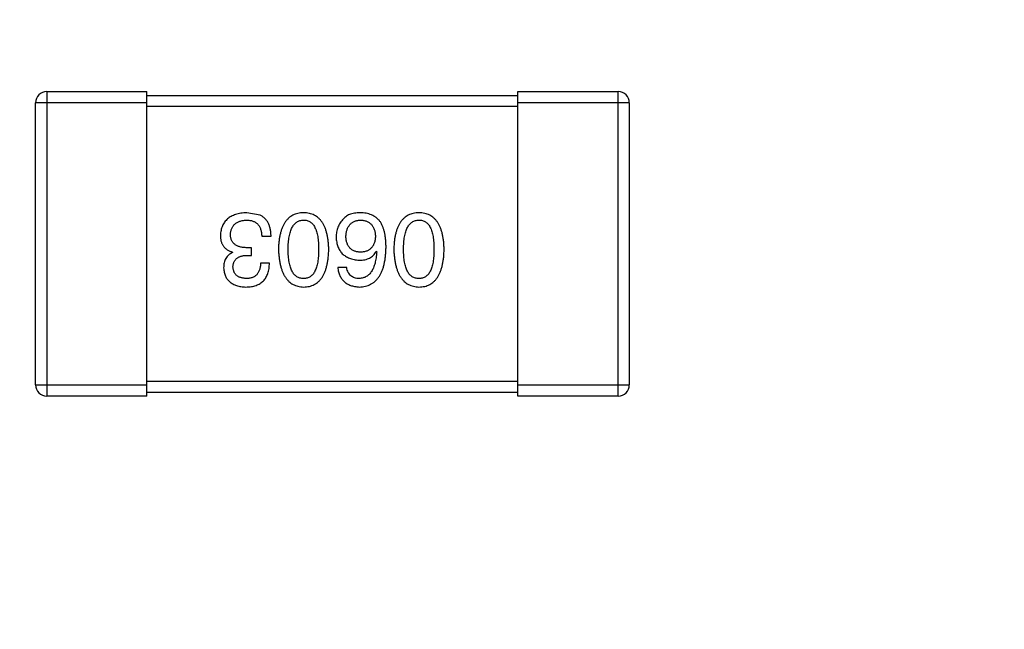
# Model space of a CAD drawing. Header units: millimetres. Extents: x 718 to 1157, y -195 to -52.
# Tile 46 of 156: x 1079.99 to 1082.64, y -144.57 to -142.93. Entities that reach past the tile are written whole.
import ezdxf

# ---------------------------------------------------------------- set-up
doc = ezdxf.new("R2010")
doc.units = ezdxf.units.MM
doc.header["$LTSCALE"] = 1.21
doc.header["$MEASUREMENT"] = 0
doc.header["$PDMODE"] = 3
doc.header["$PDSIZE"] = 0.3125
doc.layers.get('0').update_dxf_attribs({"linetype": 'CONTINUOUS'})
doc.layers.get('DEFPOINTS').update_dxf_attribs({"linetype": 'CONTINUOUS'})
doc.layers.add('Dim', color=3, linetype='CONTINUOUS', lineweight=25)
doc.styles.get("Standard").update_dxf_attribs({"font": 'txt', "width": 0.8})
doc.dimstyles.get("Standard").update_dxf_attribs({"dimtxt": 0.15625, "dimasz": 0.1875, "dimexe": 0.125, "dimexo": 0.0625, "dimgap": 0.09, "dimtad": 0, "dimtih": 1, "dimtoh": 1, "dimzin": 4, "dimdsep": 46, "dimtxsty": 'Standard', "dimblk": '_FILLED', "dimblk1": '_FILLED', "dimblk2": '_FILLED', "dimcen": 0.09, "dimazin": 1, "dimtp": 0.01, "dimtm": 0.01, "dimtfac": 1, "dimtofl": 0, "dimtmove": 0, "dimatfit": 3, "dimldrblk": '_FILLED', "dimfxl": 1, "dimtolj": 1, "dimtzin": 4, "dimarcsym": 0})

# ---------------------------------------------------------------- blocks, each defined once
blk = doc.blocks.new('_FILLED')
at = {"color": 0, "linetype": 'ByBlock'}
blk.add_solid([(0, 0), (-1, 0.1667), (-1, -0.1667)], dxfattribs=at)
blk = doc.blocks.new('*D41')
at = {"layer": 'DEFPOINTS', "color": 0}
for p in [(1078.3878, -101.7796), (1078.3878, -150.8296), (1143.3384, -150.8296)]:
    blk.add_point(p, dxfattribs=at)
at = {"layer": 'Dim', "color": 0, "lineweight": -2}
for p, q in [((1078.4503, -101.7796), (1143.4634, -101.7796)), ((1143.3384, -104.3196), (1143.3384, -122.3813)), ((1143.3384, -148.2896), (1143.3384, -130.2279)), ((1078.4503, -150.8296), (1143.4634, -150.8296))]:
    blk.add_line(p, q, dxfattribs=at)
at = {"layer": 'Dim', "color": 0, "lineweight": -2, "xscale": 2.54, "yscale": 2.54, "zscale": 2.54}
for p, rotation in [((1143.3384, -101.7796), 90), ((1143.3384, -150.8296), 270)]:
    blk.add_blockref('_FILLED', p, dxfattribs=dict(at, rotation=rotation))
at = {"layer": 'Dim', "color": 0, "insert": (1143.3384, -126.3046), "char_height": 2.5, "attachment_point": 5, "rotation": 90, "line_spacing_factor": 2.5}
blk.add_mtext('\\A1;49.05', dxfattribs=at)

msp = doc.modelspace()

# ---------------------------------------------------------------- linework, layer by layer
at = {"color": 7, "linetype": 'Continuous'}
for p, q in [((1080.0634, -143.1258), (1080.3334, -143.1258)), ((1080.0634, -143.1258), (1080.0634, -143.9458)), ((1080.3334, -143.9458), (1080.3334, -143.1258)), ((1080.3334, -143.1358), (1081.3334, -143.1358)), ((1081.3334, -143.1258), (1081.6034, -143.1258)), ((1081.3334, -143.9458), (1081.3334, -143.1258)), ((1081.6034, -143.9458), (1081.6034, -143.1258)), ((1080.3334, -143.1558), (1080.0334, -143.1558)), ((1080.0334, -143.9158), (1080.0334, -143.1558)), ((1081.3334, -143.1658), (1080.3334, -143.1658)), ((1081.6334, -143.1558), (1081.3334, -143.1558)), ((1081.6334, -143.1558), (1081.6334, -143.9158)), ((1080.6386, -143.4586), (1080.6025, -143.4521)), ((1080.6429, -143.5155), (1080.6681, -143.5155)), ((1080.5643, -143.5581), (1080.5643, -143.5592)), ((1080.6156, -143.5461), (1080.6036, -143.5461)), ((1080.6156, -143.5668), (1080.6156, -143.5461)), ((1080.9516, -143.5559), (1080.9527, -143.557)), ((1080.6025, -143.5668), (1080.6156, -143.5668)), ((1080.6637, -143.5876), (1080.6397, -143.5876)), ((1080.8718, -143.5996), (1080.8478, -143.5996)), ((1080.3334, -143.9058), (1081.3334, -143.9058)), ((1080.0334, -143.9158), (1080.3334, -143.9158)), ((1081.3334, -143.9358), (1080.3334, -143.9358)), ((1081.3334, -143.9158), (1081.6334, -143.9158)), ((1080.3334, -143.9458), (1080.0634, -143.9458)), ((1081.6034, -143.9458), (1081.3334, -143.9458))]:
    msp.add_line(p, q, dxfattribs=at)
for centre, start, end in [((1080.0634, -143.1558), 90, 180), ((1081.6034, -143.1558), 0, 90), ((1080.0634, -143.9158), 180, 270), ((1081.6034, -143.9158), 270, 0)]:
    msp.add_arc(centre, 0.03, start, end, dxfattribs=at)
for points, knots in [([(1080.6025, -143.4521), (1080.5998, -143.4522), (1080.5944, -143.4525), (1080.5867, -143.4534), (1080.5795, -143.4548), (1080.5727, -143.4566), (1080.5665, -143.4589), (1080.5608, -143.4616), (1080.5555, -143.4647), (1080.5508, -143.4684), (1080.5466, -143.4724), (1080.5429, -143.477), (1080.5397, -143.4819), (1080.537, -143.4874), (1080.5348, -143.4932), (1080.5332, -143.4995), (1080.532, -143.5062), (1080.5316, -143.5109), (1080.5315, -143.5133)], [0, 0, 0, 0, 0.078078, 0.151942, 0.221594, 0.28726, 0.350176, 0.409768, 0.467648, 0.523784, 0.578904, 0.634014, 0.689819, 0.746826, 0.805875, 0.867063, 0.931764, 1, 1, 1, 1]), ([(1080.7558, -143.4521), (1080.7531, -143.4522), (1080.7479, -143.4524), (1080.7404, -143.4537), (1080.7334, -143.4557), (1080.7269, -143.4585), (1080.7209, -143.462), (1080.7153, -143.4663), (1080.7103, -143.4714), (1080.7058, -143.4772), (1080.7019, -143.4838), (1080.6984, -143.4911), (1080.6954, -143.4992), (1080.6929, -143.508), (1080.6909, -143.5175), (1080.6894, -143.5278), (1080.6884, -143.5389), (1080.6881, -143.5465), (1080.688, -143.5504)], [0, 0, 0, 0, 0.059134, 0.115603, 0.169236, 0.221572, 0.273254, 0.32474, 0.377319, 0.431815, 0.488555, 0.548609, 0.612242, 0.680182, 0.75251, 0.829782, 0.91231, 1, 1, 1, 1]), ([(1080.8235, -143.5504), (1080.8234, -143.5465), (1080.8231, -143.5389), (1080.8221, -143.5278), (1080.8206, -143.5175), (1080.8186, -143.508), (1080.8161, -143.4992), (1080.8131, -143.4911), (1080.8097, -143.4838), (1080.8056, -143.4772), (1080.8012, -143.4714), (1080.7962, -143.4663), (1080.7906, -143.462), (1080.7846, -143.4585), (1080.7781, -143.4557), (1080.7711, -143.4537), (1080.7636, -143.4524), (1080.7584, -143.4522), (1080.7558, -143.4521)], [0, 0, 0, 0, 0.087693, 0.170223, 0.247496, 0.319826, 0.387768, 0.451403, 0.511459, 0.568358, 0.622671, 0.675251, 0.726739, 0.778422, 0.830759, 0.884394, 0.940865, 1, 1, 1, 1]), ([(1080.9123, -143.4521), (1080.9095, -143.452), (1080.9041, -143.4519), (1080.8963, -143.4526), (1080.8891, -143.4537), (1080.8826, -143.4555), (1080.8767, -143.4578), (1080.8715, -143.4608), (1080.8669, -143.4642), (1080.8644, -143.4671), (1080.8631, -143.4685)], [0, 0, 0, 0, 0.156782, 0.301945, 0.436395, 0.561474, 0.678489, 0.78853, 0.894967, 1, 1, 1, 1]), ([(1080.9637, -143.4783), (1080.9622, -143.4763), (1080.9592, -143.4723), (1080.954, -143.4672), (1080.9483, -143.4627), (1080.9421, -143.4591), (1080.9354, -143.4561), (1080.9281, -143.454), (1080.9204, -143.4525), (1080.915, -143.4522), (1080.9123, -143.4521)], [0, 0, 0, 0, 0.125033, 0.246266, 0.36603, 0.485265, 0.606781, 0.732144, 0.862551, 1, 1, 1, 1]), ([(1081.0666, -143.4521), (1081.064, -143.4522), (1081.0588, -143.4524), (1081.0513, -143.4537), (1081.0443, -143.4557), (1081.0378, -143.4585), (1081.0317, -143.462), (1081.0262, -143.4663), (1081.0212, -143.4714), (1081.0167, -143.4772), (1081.0127, -143.4838), (1081.0093, -143.4911), (1081.0063, -143.4992), (1081.0038, -143.508), (1081.0017, -143.5175), (1081.0003, -143.5278), (1080.9993, -143.5389), (1080.999, -143.5465), (1080.9989, -143.5504)], [0, 0, 0, 0, 0.059134, 0.115603, 0.169236, 0.221572, 0.273254, 0.32474, 0.377319, 0.431815, 0.488555, 0.548609, 0.612242, 0.680182, 0.75251, 0.829782, 0.91231, 1, 1, 1, 1]), ([(1081.1344, -143.5504), (1081.1342, -143.5465), (1081.134, -143.5389), (1081.133, -143.5278), (1081.1315, -143.5175), (1081.1295, -143.508), (1081.127, -143.4992), (1081.124, -143.4911), (1081.1205, -143.4838), (1081.1165, -143.4772), (1081.1121, -143.4714), (1081.107, -143.4663), (1081.1015, -143.462), (1081.0955, -143.4585), (1081.089, -143.4557), (1081.082, -143.4537), (1081.0745, -143.4524), (1081.0693, -143.4522), (1081.0666, -143.4521)], [0, 0, 0, 0, 0.087693, 0.170223, 0.247496, 0.319826, 0.387768, 0.451403, 0.511459, 0.568358, 0.622671, 0.675251, 0.726739, 0.778422, 0.830759, 0.884394, 0.940865, 1, 1, 1, 1]), ([(1080.5588, -143.51), (1080.5589, -143.5085), (1080.5591, -143.5057), (1080.5599, -143.5016), (1080.5609, -143.4977), (1080.5622, -143.4941), (1080.5638, -143.4908), (1080.5657, -143.4877), (1080.568, -143.4849), (1080.5705, -143.4823), (1080.5733, -143.4801), (1080.5765, -143.4781), (1080.5799, -143.4763), (1080.5836, -143.4749), (1080.5877, -143.4737), (1080.592, -143.4728), (1080.5966, -143.4721), (1080.5998, -143.4719), (1080.6014, -143.4718)], [0, 0, 0, 0, 0.068514, 0.133941, 0.195994, 0.255362, 0.312994, 0.369441, 0.424687, 0.480522, 0.537148, 0.594801, 0.654411, 0.716817, 0.781981, 0.850498, 0.923306, 1, 1, 1, 1]), ([(1080.6014, -143.4718), (1080.6031, -143.4718), (1080.6062, -143.4718), (1080.6108, -143.4724), (1080.6151, -143.4732), (1080.6191, -143.4744), (1080.6229, -143.4759), (1080.6262, -143.4778), (1080.6293, -143.4801), (1080.6321, -143.4826), (1080.6345, -143.4856), (1080.6367, -143.4888), (1080.6385, -143.4924), (1080.64, -143.4964), (1080.6413, -143.5007), (1080.6421, -143.5053), (1080.6427, -143.5103), (1080.6429, -143.5137), (1080.6429, -143.5155)], [0, 0, 0, 0, 0.071272, 0.13882, 0.201858, 0.262757, 0.320043, 0.376709, 0.431462, 0.486034, 0.541209, 0.597703, 0.65589, 0.717768, 0.782056, 0.850407, 0.92277, 1, 1, 1, 1]), ([(1080.6681, -143.5155), (1080.668, -143.5137), (1080.6679, -143.5102), (1080.6675, -143.5051), (1080.6667, -143.5002), (1080.6659, -143.4956), (1080.6648, -143.4912), (1080.6635, -143.487), (1080.6619, -143.4831), (1080.6602, -143.4794), (1080.6583, -143.476), (1080.6561, -143.4727), (1080.6537, -143.4698), (1080.6511, -143.4671), (1080.6483, -143.4646), (1080.6453, -143.4624), (1080.642, -143.4603), (1080.6397, -143.4592), (1080.6386, -143.4586)], [0, 0, 0, 0, 0.078937, 0.154495, 0.226898, 0.296844, 0.363348, 0.427781, 0.48946, 0.549586, 0.607902, 0.664733, 0.720805, 0.776157, 0.831175, 0.886736, 0.943094, 1, 1, 1, 1]), ([(1080.7142, -143.5504), (1080.7143, -143.5473), (1080.7143, -143.5412), (1080.7148, -143.5324), (1080.7156, -143.5242), (1080.7167, -143.5166), (1080.7182, -143.5096), (1080.7199, -143.5031), (1080.722, -143.4973), (1080.7245, -143.492), (1080.7272, -143.4874), (1080.7303, -143.4833), (1080.7337, -143.4798), (1080.7375, -143.477), (1080.7416, -143.4748), (1080.746, -143.4731), (1080.7508, -143.4721), (1080.7541, -143.4719), (1080.7558, -143.4718)], [0, 0, 0, 0, 0.094834, 0.184067, 0.267029, 0.344713, 0.417334, 0.484367, 0.546941, 0.604717, 0.65953, 0.710539, 0.759381, 0.806382, 0.853027, 0.900623, 0.949121, 1, 1, 1, 1]), ([(1080.7558, -143.4718), (1080.7574, -143.4718), (1080.7606, -143.4719), (1080.7652, -143.4728), (1080.7696, -143.4744), (1080.7735, -143.4766), (1080.7772, -143.4794), (1080.7806, -143.4828), (1080.7835, -143.4868), (1080.7862, -143.4915), (1080.7886, -143.4967), (1080.7907, -143.5026), (1080.7923, -143.5091), (1080.7938, -143.5162), (1080.7949, -143.5239), (1080.7956, -143.5322), (1080.7961, -143.5411), (1080.7962, -143.5473), (1080.7962, -143.5504)], [0, 0, 0, 0, 0.049766, 0.097012, 0.143225, 0.188786, 0.235079, 0.282962, 0.333687, 0.387747, 0.445963, 0.508657, 0.576545, 0.649868, 0.72822, 0.812712, 0.903543, 1, 1, 1, 1]), ([(1080.8631, -143.4685), (1080.8615, -143.4702), (1080.8584, -143.4736), (1080.8544, -143.4792), (1080.851, -143.4851), (1080.8482, -143.4911), (1080.8461, -143.4974), (1080.8445, -143.5039), (1080.8436, -143.5107), (1080.8435, -143.5153), (1080.8434, -143.5177)], [0, 0, 0, 0, 0.129393, 0.255335, 0.378531, 0.500878, 0.622934, 0.746191, 0.87096, 1, 1, 1, 1]), ([(1080.8697, -143.5166), (1080.8698, -143.5148), (1080.87, -143.5115), (1080.8707, -143.5066), (1080.8716, -143.5021), (1080.8728, -143.4978), (1080.8742, -143.4939), (1080.876, -143.4903), (1080.878, -143.487), (1080.8803, -143.484), (1080.8828, -143.4814), (1080.8856, -143.479), (1080.8887, -143.477), (1080.892, -143.4753), (1080.8956, -143.4739), (1080.8995, -143.4728), (1080.9036, -143.4721), (1080.9065, -143.4719), (1080.9079, -143.4718)], [0, 0, 0, 0, 0.078863, 0.153308, 0.223539, 0.289857, 0.35341, 0.413572, 0.471721, 0.528235, 0.584279, 0.638781, 0.69466, 0.751251, 0.809198, 0.869697, 0.933318, 1, 1, 1, 1]), ([(1080.9079, -143.4718), (1080.9095, -143.4718), (1080.9126, -143.4719), (1080.9171, -143.4726), (1080.9213, -143.4735), (1080.9252, -143.4748), (1080.9289, -143.4764), (1080.9322, -143.4784), (1080.9353, -143.4806), (1080.938, -143.4832), (1080.9405, -143.4861), (1080.9426, -143.4894), (1080.9446, -143.4929), (1080.9461, -143.4968), (1080.9474, -143.501), (1080.9484, -143.5055), (1080.9491, -143.5104), (1080.9493, -143.5137), (1080.9494, -143.5155)], [0, 0, 0, 0, 0.070403, 0.137196, 0.200053, 0.260887, 0.31876, 0.37535, 0.430743, 0.485927, 0.541678, 0.598832, 0.657726, 0.719441, 0.783504, 0.851852, 0.923533, 1, 1, 1, 1]), ([(1080.9779, -143.5461), (1080.9778, -143.5425), (1080.9778, -143.5356), (1080.977, -143.5256), (1080.976, -143.5162), (1080.9744, -143.5074), (1080.9725, -143.4992), (1080.97, -143.4916), (1080.9671, -143.4847), (1080.9648, -143.4804), (1080.9637, -143.4783)], [0, 0, 0, 0, 0.151498, 0.29521, 0.430242, 0.557137, 0.677306, 0.790845, 0.898111, 1, 1, 1, 1]), ([(1081.0251, -143.5504), (1081.0251, -143.5473), (1081.0252, -143.5412), (1081.0257, -143.5324), (1081.0265, -143.5242), (1081.0276, -143.5166), (1081.029, -143.5096), (1081.0308, -143.5031), (1081.0329, -143.4973), (1081.0353, -143.492), (1081.0381, -143.4874), (1081.0412, -143.4833), (1081.0446, -143.4798), (1081.0484, -143.477), (1081.0525, -143.4748), (1081.0569, -143.4731), (1081.0617, -143.4721), (1081.0649, -143.4719), (1081.0666, -143.4718)], [0, 0, 0, 0, 0.094834, 0.184067, 0.267029, 0.344713, 0.417334, 0.484367, 0.546941, 0.604717, 0.65953, 0.710539, 0.759381, 0.806382, 0.853027, 0.900623, 0.949121, 1, 1, 1, 1]), ([(1081.0666, -143.4718), (1081.0683, -143.4718), (1081.0715, -143.4719), (1081.0761, -143.4728), (1081.0804, -143.4744), (1081.0844, -143.4766), (1081.0881, -143.4794), (1081.0914, -143.4828), (1081.0944, -143.4868), (1081.0971, -143.4915), (1081.0995, -143.4967), (1081.1015, -143.5026), (1081.1032, -143.5091), (1081.1047, -143.5162), (1081.1057, -143.5239), (1081.1065, -143.5322), (1081.107, -143.5411), (1081.107, -143.5473), (1081.1071, -143.5504)], [0, 0, 0, 0, 0.049766, 0.097012, 0.143225, 0.188786, 0.235079, 0.282962, 0.333687, 0.387747, 0.445963, 0.508657, 0.576545, 0.649868, 0.72822, 0.812712, 0.903543, 1, 1, 1, 1]), ([(1080.6036, -143.5461), (1080.6018, -143.5461), (1080.5983, -143.546), (1080.5932, -143.5455), (1080.5885, -143.5449), (1080.5841, -143.5439), (1080.58, -143.5426), (1080.5763, -143.5411), (1080.573, -143.5392), (1080.57, -143.5371), (1080.5673, -143.5347), (1080.565, -143.532), (1080.5631, -143.529), (1080.5615, -143.5258), (1080.5603, -143.5222), (1080.5594, -143.5184), (1080.5589, -143.5143), (1080.5588, -143.5115), (1080.5588, -143.51)], [0, 0, 0, 0, 0.082495, 0.159728, 0.232496, 0.300725, 0.365163, 0.425859, 0.483728, 0.538892, 0.592921, 0.646195, 0.699968, 0.754746, 0.811387, 0.870806, 0.933482, 1, 1, 1, 1]), ([(1080.5315, -143.5133), (1080.5315, -143.5147), (1080.5315, -143.5175), (1080.532, -143.5216), (1080.5325, -143.5255), (1080.5335, -143.5292), (1080.5346, -143.5327), (1080.536, -143.536), (1080.5377, -143.5391), (1080.5396, -143.542), (1080.5418, -143.5447), (1080.5442, -143.5472), (1080.547, -143.5495), (1080.5499, -143.5517), (1080.5532, -143.5536), (1080.5566, -143.5553), (1080.5603, -143.5568), (1080.5629, -143.5577), (1080.5643, -143.5581)], [0, 0, 0, 0, 0.071215, 0.138707, 0.20396, 0.266995, 0.327734, 0.387609, 0.445602, 0.503345, 0.561136, 0.618597, 0.677672, 0.738255, 0.799989, 0.863961, 0.930555, 1, 1, 1, 1]), ([(1080.8434, -143.5177), (1080.8436, -143.52), (1080.8438, -143.5246), (1080.8448, -143.5312), (1080.8462, -143.5374), (1080.848, -143.5432), (1080.8503, -143.5486), (1080.8531, -143.5536), (1080.8563, -143.5582), (1080.86, -143.5623), (1080.8642, -143.5659), (1080.8688, -143.5693), (1080.8738, -143.5721), (1080.8793, -143.5745), (1080.8853, -143.5766), (1080.8917, -143.5781), (1080.8986, -143.5793), (1080.9033, -143.5797), (1080.9057, -143.5799)], [0, 0, 0, 0, 0.071527, 0.139094, 0.20346, 0.264939, 0.323904, 0.381383, 0.437591, 0.493343, 0.549401, 0.606085, 0.664838, 0.725424, 0.788712, 0.855452, 0.925772, 1, 1, 1, 1]), ([(1080.909, -143.5581), (1080.9075, -143.558), (1080.9046, -143.5579), (1080.9003, -143.5573), (1080.8963, -143.5564), (1080.8926, -143.5552), (1080.8892, -143.5536), (1080.886, -143.5518), (1080.8832, -143.5496), (1080.8805, -143.5472), (1080.8782, -143.5444), (1080.8761, -143.5414), (1080.8744, -143.538), (1080.8728, -143.5343), (1080.8717, -143.5303), (1080.8707, -143.526), (1080.87, -143.5214), (1080.8698, -143.5182), (1080.8697, -143.5166)], [0, 0, 0, 0, 0.069884, 0.136529, 0.199638, 0.259844, 0.317774, 0.374356, 0.430026, 0.485148, 0.5409, 0.597889, 0.657472, 0.718614, 0.783613, 0.85129, 0.923712, 1, 1, 1, 1]), ([(1080.9494, -143.5155), (1080.9493, -143.5171), (1080.9491, -143.5204), (1080.9484, -143.5252), (1080.9474, -143.5296), (1080.9462, -143.5337), (1080.9446, -143.5375), (1080.9428, -143.5409), (1080.9407, -143.5441), (1080.9383, -143.5469), (1080.9356, -143.5495), (1080.9326, -143.5516), (1080.9294, -143.5536), (1080.9259, -143.5551), (1080.922, -143.5564), (1080.9179, -143.5573), (1080.9136, -143.5579), (1080.9106, -143.558), (1080.909, -143.5581)], [0, 0, 0, 0, 0.076072, 0.148369, 0.216753, 0.281358, 0.342792, 0.401604, 0.458929, 0.514444, 0.569818, 0.625343, 0.681554, 0.739608, 0.800134, 0.863477, 0.929547, 1, 1, 1, 1]), ([(1080.5643, -143.5592), (1080.5624, -143.5601), (1080.5586, -143.562), (1080.5537, -143.5657), (1080.5495, -143.5701), (1080.546, -143.575), (1080.5434, -143.5806), (1080.5415, -143.5867), (1080.5404, -143.5935), (1080.5403, -143.5983), (1080.5402, -143.6007)], [0, 0, 0, 0, 0.125227, 0.244792, 0.361427, 0.478215, 0.59667, 0.722058, 0.856314, 1, 1, 1, 1]), ([(1080.688, -143.5504), (1080.6882, -143.5545), (1080.6885, -143.5623), (1080.6897, -143.5736), (1080.6913, -143.5841), (1080.6933, -143.5939), (1080.6958, -143.603), (1080.6989, -143.6112), (1080.7024, -143.6188), (1080.7064, -143.6255), (1080.7109, -143.6316), (1080.7159, -143.6369), (1080.7213, -143.6413), (1080.7273, -143.6451), (1080.7337, -143.648), (1080.7406, -143.6502), (1080.748, -143.6516), (1080.7531, -143.6519), (1080.7558, -143.6521)], [0, 0, 0, 0, 0.088475, 0.171606, 0.249595, 0.322626, 0.391327, 0.455765, 0.516374, 0.573675, 0.628522, 0.681161, 0.732559, 0.783563, 0.83504, 0.887639, 0.942585, 1, 1, 1, 1]), ([(1080.7558, -143.6291), (1080.7541, -143.6291), (1080.7508, -143.6289), (1080.746, -143.628), (1080.7416, -143.6265), (1080.7375, -143.6243), (1080.7338, -143.6215), (1080.7303, -143.6181), (1080.7272, -143.614), (1080.7244, -143.6094), (1080.722, -143.6041), (1080.7199, -143.5983), (1080.7182, -143.5918), (1080.7167, -143.5847), (1080.7156, -143.577), (1080.7148, -143.5687), (1080.7143, -143.5598), (1080.7143, -143.5536), (1080.7142, -143.5504)], [0, 0, 0, 0, 0.050604, 0.098688, 0.145699, 0.191791, 0.238625, 0.286717, 0.337546, 0.391814, 0.449755, 0.512106, 0.579685, 0.652048, 0.730262, 0.814146, 0.904281, 1, 1, 1, 1]), ([(1080.7558, -143.6521), (1080.7584, -143.652), (1080.7636, -143.6517), (1080.7711, -143.6504), (1080.7781, -143.6483), (1080.7846, -143.6455), (1080.7907, -143.6418), (1080.7962, -143.6373), (1080.8012, -143.6321), (1080.8057, -143.6261), (1080.8097, -143.6193), (1080.8131, -143.6117), (1080.8161, -143.6034), (1080.8186, -143.5943), (1080.8206, -143.5844), (1080.8221, -143.5738), (1080.8231, -143.5624), (1080.8234, -143.5545), (1080.8235, -143.5504)], [0, 0, 0, 0, 0.057911, 0.113262, 0.165956, 0.217443, 0.268511, 0.319665, 0.372, 0.426129, 0.483365, 0.543779, 0.607756, 0.676562, 0.749704, 0.827713, 0.911177, 1, 1, 1, 1]), ([(1080.7962, -143.5504), (1080.7962, -143.5536), (1080.7961, -143.5598), (1080.7956, -143.5687), (1080.7949, -143.577), (1080.7938, -143.5847), (1080.7923, -143.5918), (1080.7907, -143.5983), (1080.7886, -143.6041), (1080.7862, -143.6094), (1080.7835, -143.614), (1080.7806, -143.6181), (1080.7772, -143.6215), (1080.7735, -143.6243), (1080.7695, -143.6265), (1080.7652, -143.628), (1080.7606, -143.6289), (1080.7574, -143.6291), (1080.7558, -143.6291)], [0, 0, 0, 0, 0.096452, 0.187278, 0.271765, 0.350519, 0.423437, 0.491321, 0.554011, 0.612224, 0.666281, 0.717003, 0.764884, 0.811423, 0.856783, 0.902993, 0.950236, 1, 1, 1, 1]), ([(1080.9057, -143.6521), (1080.9086, -143.6519), (1080.9141, -143.6516), (1080.9221, -143.6501), (1080.9296, -143.6478), (1080.9365, -143.6448), (1080.9429, -143.6409), (1080.9488, -143.6362), (1080.9542, -143.6308), (1080.9589, -143.6244), (1080.9632, -143.6174), (1080.9669, -143.6095), (1080.9701, -143.6009), (1080.9727, -143.5915), (1080.9748, -143.5812), (1080.9763, -143.5702), (1080.9775, -143.5584), (1080.9777, -143.5503), (1080.9779, -143.5461)], [0, 0, 0, 0, 0.058957, 0.115262, 0.16907, 0.221312, 0.273147, 0.324961, 0.377649, 0.432026, 0.488925, 0.549039, 0.612912, 0.680653, 0.753056, 0.830314, 0.912483, 1, 1, 1, 1]), ([(1080.9057, -143.5799), (1080.9084, -143.5799), (1080.9135, -143.5798), (1080.9208, -143.5786), (1080.9275, -143.5767), (1080.9336, -143.5741), (1080.9391, -143.5707), (1080.944, -143.5665), (1080.9482, -143.5616), (1080.9505, -143.5578), (1080.9516, -143.5559)], [0, 0, 0, 0, 0.144617, 0.279572, 0.40596, 0.526097, 0.64389, 0.760003, 0.877724, 1, 1, 1, 1]), ([(1080.9527, -143.557), (1080.9525, -143.5598), (1080.9521, -143.5653), (1080.9511, -143.5733), (1080.9498, -143.5807), (1080.9483, -143.5876), (1080.9464, -143.594), (1080.9442, -143.5999), (1080.9417, -143.6052), (1080.9389, -143.61), (1080.9358, -143.6142), (1080.9324, -143.618), (1080.9287, -143.6212), (1080.9247, -143.6238), (1080.9204, -143.6261), (1080.9158, -143.6276), (1080.9109, -143.6287), (1080.9075, -143.629), (1080.9057, -143.6291)], [0, 0, 0, 0, 0.089218, 0.173709, 0.252753, 0.326963, 0.397099, 0.462534, 0.524018, 0.582178, 0.637235, 0.689955, 0.741228, 0.791618, 0.841661, 0.892925, 0.945259, 1, 1, 1, 1]), ([(1080.9989, -143.5504), (1080.999, -143.5545), (1080.9994, -143.5623), (1081.0005, -143.5736), (1081.0021, -143.5841), (1081.0042, -143.5939), (1081.0067, -143.603), (1081.0097, -143.6112), (1081.0132, -143.6188), (1081.0173, -143.6255), (1081.0218, -143.6316), (1081.0267, -143.6369), (1081.0322, -143.6413), (1081.0382, -143.6451), (1081.0446, -143.648), (1081.0515, -143.6502), (1081.0589, -143.6516), (1081.064, -143.6519), (1081.0666, -143.6521)], [0, 0, 0, 0, 0.088475, 0.171606, 0.249595, 0.322626, 0.391327, 0.455765, 0.516374, 0.573675, 0.628522, 0.681161, 0.732559, 0.783563, 0.83504, 0.887639, 0.942585, 1, 1, 1, 1]), ([(1081.0666, -143.6291), (1081.0649, -143.6291), (1081.0617, -143.6289), (1081.0569, -143.628), (1081.0525, -143.6265), (1081.0484, -143.6243), (1081.0446, -143.6215), (1081.0412, -143.6181), (1081.0381, -143.614), (1081.0353, -143.6094), (1081.0329, -143.6041), (1081.0308, -143.5983), (1081.029, -143.5918), (1081.0276, -143.5847), (1081.0265, -143.577), (1081.0257, -143.5687), (1081.0252, -143.5598), (1081.0251, -143.5536), (1081.0251, -143.5504)], [0, 0, 0, 0, 0.050604, 0.098688, 0.145699, 0.191791, 0.238625, 0.286717, 0.337546, 0.391814, 0.449755, 0.512106, 0.579685, 0.652048, 0.730262, 0.814146, 0.904281, 1, 1, 1, 1]), ([(1081.1071, -143.5504), (1081.107, -143.5536), (1081.107, -143.5598), (1081.1065, -143.5687), (1081.1057, -143.577), (1081.1047, -143.5847), (1081.1032, -143.5918), (1081.1015, -143.5983), (1081.0995, -143.6041), (1081.0971, -143.6094), (1081.0944, -143.614), (1081.0914, -143.6181), (1081.0881, -143.6215), (1081.0844, -143.6243), (1081.0804, -143.6265), (1081.0761, -143.628), (1081.0715, -143.6289), (1081.0683, -143.6291), (1081.0666, -143.6291)], [0, 0, 0, 0, 0.096452, 0.187278, 0.271765, 0.350519, 0.423437, 0.491321, 0.554011, 0.612224, 0.666281, 0.717003, 0.764884, 0.811423, 0.856783, 0.902993, 0.950236, 1, 1, 1, 1]), ([(1081.0666, -143.6521), (1081.0693, -143.652), (1081.0745, -143.6517), (1081.082, -143.6504), (1081.089, -143.6483), (1081.0955, -143.6455), (1081.1015, -143.6418), (1081.107, -143.6373), (1081.1121, -143.6321), (1081.1165, -143.6261), (1081.1205, -143.6193), (1081.124, -143.6117), (1081.127, -143.6034), (1081.1295, -143.5943), (1081.1315, -143.5844), (1081.133, -143.5738), (1081.134, -143.5624), (1081.1342, -143.5545), (1081.1344, -143.5504)], [0, 0, 0, 0, 0.057911, 0.113262, 0.165956, 0.217443, 0.268511, 0.319665, 0.372, 0.426129, 0.483365, 0.543779, 0.607756, 0.676562, 0.749704, 0.827713, 0.911177, 1, 1, 1, 1]), ([(1080.5654, -143.5985), (1080.5654, -143.5973), (1080.5656, -143.5949), (1080.5661, -143.5914), (1080.5669, -143.5881), (1080.568, -143.5851), (1080.5694, -143.5823), (1080.5711, -143.5797), (1080.573, -143.5773), (1080.5752, -143.5752), (1080.5776, -143.5734), (1080.5804, -143.5717), (1080.5834, -143.5703), (1080.5867, -143.5691), (1080.5903, -143.5682), (1080.5941, -143.5675), (1080.5982, -143.567), (1080.6011, -143.5669), (1080.6025, -143.5668)], [0, 0, 0, 0, 0.067741, 0.131599, 0.192143, 0.249977, 0.306453, 0.361639, 0.416449, 0.471489, 0.527582, 0.584873, 0.644974, 0.70814, 0.77492, 0.845909, 0.920585, 1, 1, 1, 1]), ([(1080.6003, -143.6521), (1080.6028, -143.652), (1080.6077, -143.6518), (1080.6148, -143.6509), (1080.6215, -143.6496), (1080.6276, -143.6477), (1080.6333, -143.6455), (1080.6384, -143.6426), (1080.6432, -143.6393), (1080.6474, -143.6355), (1080.6512, -143.6312), (1080.6544, -143.6264), (1080.6571, -143.6211), (1080.6595, -143.6153), (1080.6613, -143.6091), (1080.6626, -143.6023), (1080.6635, -143.5951), (1080.6636, -143.5902), (1080.6637, -143.5876)], [0, 0, 0, 0, 0.073232, 0.142595, 0.207997, 0.270074, 0.329156, 0.386529, 0.441846, 0.496976, 0.551877, 0.607941, 0.665637, 0.725446, 0.788542, 0.855101, 0.925196, 1, 1, 1, 1]), ([(1080.6397, -143.5876), (1080.6396, -143.5893), (1080.6395, -143.5925), (1080.6389, -143.5972), (1080.6381, -143.6016), (1080.637, -143.6057), (1080.6355, -143.6095), (1080.6338, -143.6129), (1080.6319, -143.616), (1080.6296, -143.6188), (1080.6271, -143.6213), (1080.6242, -143.6234), (1080.6211, -143.6252), (1080.6177, -143.6266), (1080.614, -143.6278), (1080.6101, -143.6286), (1080.6058, -143.629), (1080.6029, -143.6291), (1080.6014, -143.6291)], [0, 0, 0, 0, 0.078134, 0.15164, 0.221358, 0.286689, 0.348614, 0.407697, 0.464247, 0.520153, 0.574432, 0.629291, 0.684538, 0.742032, 0.801329, 0.863637, 0.930123, 1, 1, 1, 1]), ([(1080.5402, -143.6007), (1080.5404, -143.6027), (1080.5407, -143.6066), (1080.5418, -143.6122), (1080.5432, -143.6175), (1080.5451, -143.6224), (1080.5474, -143.6269), (1080.5501, -143.631), (1080.5533, -143.6348), (1080.5569, -143.6382), (1080.5608, -143.6413), (1080.5653, -143.6439), (1080.5701, -143.6462), (1080.5753, -143.6481), (1080.581, -143.6497), (1080.5871, -143.6508), (1080.5936, -143.6517), (1080.598, -143.652), (1080.6003, -143.6521)], [0, 0, 0, 0, 0.067521, 0.132139, 0.193339, 0.252064, 0.309083, 0.364848, 0.420021, 0.475612, 0.532002, 0.589602, 0.649896, 0.712634, 0.778603, 0.848416, 0.922155, 1, 1, 1, 1]), ([(1080.6014, -143.6291), (1080.6, -143.6291), (1080.5974, -143.6289), (1080.5935, -143.6284), (1080.5899, -143.6278), (1080.5865, -143.6269), (1080.5833, -143.6258), (1080.5805, -143.6244), (1080.5778, -143.6228), (1080.5754, -143.621), (1080.5733, -143.619), (1080.5714, -143.6167), (1080.5697, -143.6142), (1080.5684, -143.6115), (1080.5672, -143.6086), (1080.5664, -143.6054), (1080.5657, -143.602), (1080.5655, -143.5997), (1080.5654, -143.5985)], [0, 0, 0, 0, 0.078051, 0.151197, 0.220412, 0.286742, 0.34933, 0.409464, 0.467368, 0.52298, 0.578639, 0.633998, 0.690142, 0.746855, 0.805868, 0.867776, 0.932345, 1, 1, 1, 1]), ([(1080.8478, -143.5996), (1080.8481, -143.6016), (1080.8485, -143.6055), (1080.8498, -143.6111), (1080.8514, -143.6164), (1080.8534, -143.6213), (1080.8557, -143.6259), (1080.8584, -143.6301), (1080.8615, -143.6339), (1080.8649, -143.6374), (1080.8688, -143.6405), (1080.873, -143.6433), (1080.8775, -143.6457), (1080.8825, -143.6477), (1080.8878, -143.6493), (1080.8934, -143.6506), (1080.8995, -143.6516), (1080.9036, -143.6519), (1080.9057, -143.6521)], [0, 0, 0, 0, 0.06947, 0.136096, 0.199592, 0.260665, 0.319672, 0.377156, 0.433415, 0.489984, 0.546535, 0.604276, 0.663499, 0.725182, 0.788953, 0.855683, 0.926216, 1, 1, 1, 1]), ([(1080.9057, -143.6291), (1080.9035, -143.6291), (1080.8991, -143.6289), (1080.893, -143.6275), (1080.8876, -143.6252), (1080.8829, -143.6219), (1080.879, -143.6176), (1080.8758, -143.6125), (1080.8733, -143.6064), (1080.8724, -143.6019), (1080.8718, -143.5996)], [0, 0, 0, 0, 0.136586, 0.261496, 0.378089, 0.490612, 0.605522, 0.725767, 0.8561, 1, 1, 1, 1])]:
    msp.add_open_spline(points, degree=3, knots=knots, dxfattribs=at)

# ---------------------------------------------------------------- dimensions: what is measured, and where the dimension line sits
at = {"layer": 'Dim'}
dim = msp.add_linear_dim(base=(1143.3384, -150.8296), p1=(1078.3878, -101.7796), p2=(1078.3878, -150.8296), angle=90, dimstyle='Standard', override={"dimtxt": 2.5, "dimasz": 2.54, "dimtih": 0, "dimtoh": 0, "dimzin": 0, "dimcen": 0.198, "dimadec": 0, "dimazin": 0, "dimtp": 0, "dimtm": 0, "dimtdec": 4, "dimtzin": 0}, dxfattribs=at)
dim.commit()
dim.dimension.update_dxf_attribs({"geometry": '*D41', "text_midpoint": (1143.3384, -126.3046)})

doc.saveas('drawing.dxf')
